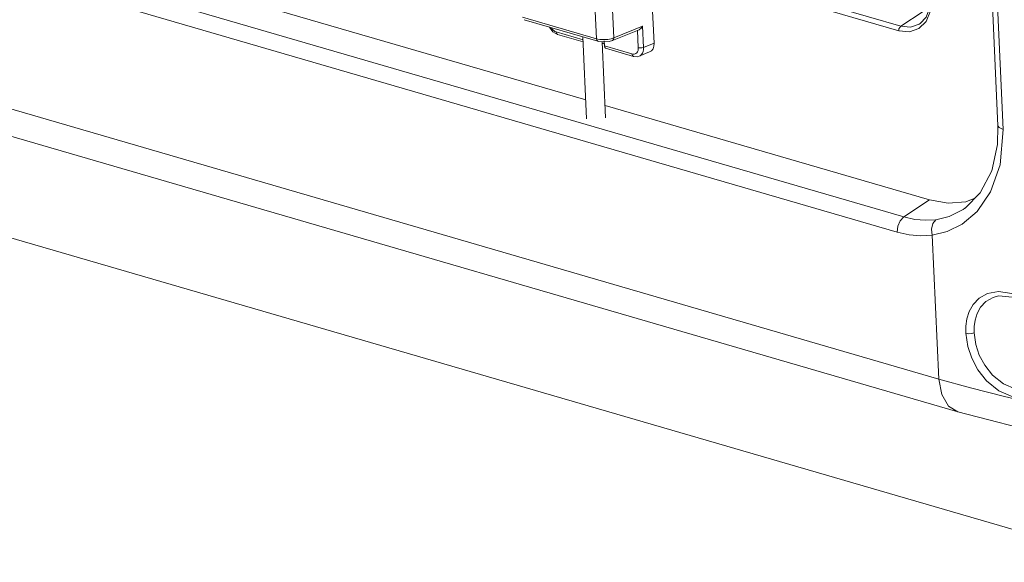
# Model space of a CAD drawing. Header units: millimetres. Extents: x 3925 to 5043, y -86 to 778.
# Tile 211 of 256: x 4885 to 4904, y 78 to 89. Entities that reach past the tile are written whole.
import ezdxf

# ---------------------------------------------------------------- set-up
doc = ezdxf.new("R2010")
doc.units = ezdxf.units.MM
doc.header["$LTSCALE"] = 46.255
for name, color, linetype in [('H30-BOTTOM-CDXF_CONTINUOUS_LINE', 7, 'CONTINUOUS'), ('H30-POWER-CODXF_CONTINUOUS_LINE', 7, 'CONTINUOUS'), ('H30K-REAR-CODXF_CONTINUOUS_LINE', 7, 'CONTINUOUS')]:
    doc.layers.add(name, color=color, linetype=linetype)

msp = doc.modelspace()

# ---------------------------------------------------------------- linework, layer by layer
at = {"layer": 'H30-BOTTOM-CDXF_CONTINUOUS_LINE', "color": 7, "linetype": 'Continuous', "lineweight": 0}
msp.add_line((4869.0231, 89.1826), (4906.5586, 78.2651), dxfattribs=at)
at = {"layer": 'H30-POWER-CODXF_CONTINUOUS_LINE', "color": 7, "linetype": 'Continuous', "lineweight": 0}
for p, q in [((4895.9256, 87.0024), (4895.8513, 88.6185)), ((4896.3002, 87.0196), (4896.2312, 88.5206))]:
    msp.add_line(p, q, dxfattribs=at)
at = {"layer": 'H30K-REAR-CODXF_CONTINUOUS_LINE', "color": 7, "linetype": 'Continuous', "lineweight": 0}
for p, q in [((4820.6439, 105.7907), (4902.8689, 81.8747)), ((4821.0177, 105.1452), (4903.2427, 81.2292)), ((4895.9085, 87.3746), (4865.919, 96.0974)), ((4865.4134, 95.7633), (4902.1784, 85.0698)), ((4902.0455, 84.7716), (4865.2806, 95.4651)), ((4903.654, 95.1078), (4904.0333, 86.8667)), ((4903.7576, 95.0361), (4904.1369, 86.795)), ((4902.1191, 88.8273), (4894.2179, 91.1255)), ((4902.0792, 88.7379), (4894.1781, 91.036)), ((4897.2544, 88.493), (4897.2066, 89.5321)), ((4896.1165, 88.5816), (4896.0914, 89.1265)), ((4896.4632, 88.5971), (4896.4379, 89.1475)), ((4902.1191, 88.8273), (4902.5623, 89.1202)), ((4894.6639, 89.0041), (4896.1165, 88.5816)), ((4894.692, 88.9557), (4896.1445, 88.5332)), ((4895.1915, 88.8104), (4895.2602, 88.7195)), ((4895.2602, 88.7195), (4895.351, 88.6674)), ((4895.8539, 88.5614), (4895.3231, 88.7158)), ((4896.4363, 88.5449), (4896.9593, 88.7559)), ((4896.4632, 88.5971), (4897.0292, 88.8255)), ((4896.9283, 88.7523), (4896.9444, 88.4036)), ((4897.0292, 88.8255), (4897.0483, 88.4099)), ((4895.8561, 88.5205), (4895.3512, 88.6674)), ((4896.1443, 88.5333), (4896.1584, 88.5295)), ((4896.1443, 88.5333), (4896.1445, 88.5332)), ((4896.2712, 88.5391), (4896.2758, 88.4387)), ((4896.3696, 88.5259), (4896.4371, 88.5452)), ((4896.4063, 88.579), (4896.4632, 88.5971)), ((4896.4371, 88.5452), (4896.4363, 88.5449)), ((4896.8196, 88.2806), (4896.2758, 88.4387)), ((4896.2821, 88.4084), (4896.2758, 88.4387)), ((4896.2962, 88.3925), (4896.2821, 88.4084)), ((4896.8476, 88.2321), (4896.2962, 88.3925)), ((4896.9784, 88.3985), (4896.9444, 88.4036)), ((4897.0483, 88.4099), (4897.2544, 88.493)), ((4896.8421, 88.2763), (4896.8196, 88.2806)), ((4896.8274, 88.2497), (4896.8196, 88.2806)), ((4896.8476, 88.2321), (4896.8274, 88.2497)), ((4896.8476, 88.2321), (4896.9248, 88.2266)), ((4896.9248, 88.2266), (4896.961, 88.2367)), ((4896.9601, 88.2363), (4897.1669, 88.3197)), ((4896.9787, 88.2458), (4896.961, 88.2367)), ((4902.684, 85.4039), (4896.289, 87.264)), ((4904.0333, 86.8667), (4904.0247, 86.4973)), ((4903.5804, 85.4368), (4903.3993, 85.3692)), ((4902.1784, 85.0698), (4902.684, 85.4039)), ((4903.385, 85.2418), (4903.3839, 85.241)), ((4902.7383, 84.711), (4902.8689, 81.8747)), ((4903.9807, 83.4976), (4903.9815, 83.4979))]:
    msp.add_line(p, q, dxfattribs=at)
for points in [[(4902.7065, 89.1304), (4902.6199, 88.9234), (4902.4764, 88.7811), (4902.2895, 88.7172), (4902.0792, 88.7379)], [(4902.6853, 89.1839), (4902.6182, 89.0073), (4902.5036, 88.8803)], [(4895.3231, 88.7158), (4895.3003, 88.7248), (4895.2758, 88.7399), (4895.251, 88.7617), (4895.2296, 88.7873)], [(4895.3512, 88.6674), (4895.331, 88.6849), (4895.3231, 88.7158)], [(4896.9595, 88.756), (4896.9671, 88.7595), (4897.0031, 88.7883), (4897.0292, 88.8255)], [(4902.0792, 88.7379), (4902.0834, 88.7727), (4902.0977, 88.805), (4902.1191, 88.8273)], [(4902.5036, 88.8803), (4902.483, 88.8666), (4902.3122, 88.8083), (4902.1191, 88.8273)], [(4896.1165, 88.5816), (4896.1487, 88.5738), (4896.1875, 88.5676), (4896.2338, 88.5639)], [(4896.1165, 88.5816), (4896.1243, 88.5507), (4896.1443, 88.5333)], [(4896.1584, 88.5295), (4896.2597, 88.5171), (4896.3696, 88.5259)], [(4896.2338, 88.5639), (4896.2872, 88.5636), (4896.3458, 88.5683), (4896.4063, 88.579)], [(4896.4632, 88.5971), (4896.4566, 88.5645), (4896.4371, 88.5452)], [(4896.9444, 88.4036), (4896.9437, 88.3764), (4896.9384, 88.3488), (4896.9277, 88.3229), (4896.9128, 88.3025), (4896.8961, 88.2889), (4896.8791, 88.2808), (4896.8615, 88.2767), (4896.8421, 88.2763)], [(4897.0483, 88.4099), (4897.0163, 88.4008), (4896.9784, 88.3985)], [(4897.0483, 88.4099), (4897.047, 88.371), (4897.0393, 88.3314), (4897.0238, 88.2943), (4897.0024, 88.2652), (4896.9787, 88.2458)], [(4904.1369, 86.795), (4904.0809, 86.0953), (4903.8903, 85.561), (4903.626, 85.1799)], [(4904.1369, 86.795), (4904.0564, 86.8292), (4904.0333, 86.8667)], [(4904.0247, 86.4973), (4903.9119, 85.9763), (4903.6852, 85.5414), (4903.3849, 85.2418)], [(4903.3993, 85.3692), (4903.0507, 85.341), (4902.684, 85.4039)], [(4903.3839, 85.241), (4903.3461, 85.2151), (4903.0744, 85.0785), (4902.8107, 85.0145)], [(4902.0455, 84.7716), (4902.0593, 84.8878), (4902.1072, 84.9954), (4902.1784, 85.0698)], [(4902.8107, 85.0145), (4902.6056, 85.003), (4902.394, 85.0215), (4902.1784, 85.0698)], [(4903.626, 85.1799), (4903.3306, 84.9285), (4903.0302, 84.7801), (4902.7383, 84.711)], [(4902.7383, 84.711), (4902.7238, 84.8296), (4902.7499, 84.9392), (4902.8107, 85.0145)], [(4902.7383, 84.711), (4902.5134, 84.6984), (4902.282, 84.7186), (4902.0455, 84.7716)], [(4903.4014, 82.7766), (4903.4031, 82.9155), (4903.4239, 83.0598), (4903.4697, 83.2059), (4903.5473, 83.3467), (4903.6644, 83.4711), (4903.8279, 83.563), (4904.0442, 83.6013)], [(4903.5639, 82.7848), (4903.5654, 82.9083), (4903.5838, 83.0367), (4903.6244, 83.1667), (4903.6934, 83.2921), (4903.7974, 83.4031), (4903.9428, 83.4852), (4903.9807, 83.4976)], [(4903.9814, 83.4978), (4904.0534, 83.5128), (4904.3167, 83.4898), (4904.5959, 83.3561), (4904.8487, 83.1272), (4905.0385, 82.8342), (4905.1412, 82.5158)], [(4904.0442, 83.6013), (4904.3103, 83.5586), (4904.583, 83.4255), (4904.8108, 83.2358), (4904.9791, 83.0279), (4905.0969, 82.8164), (4905.1753, 82.5955)], [(4903.4014, 82.7766), (4903.4542, 82.7691), (4903.5126, 82.772), (4903.5639, 82.7848)], [(4904.9532, 81.6625), (4904.7944, 81.561), (4904.5872, 81.5062), (4904.3294, 81.5257), (4904.0517, 81.6437), (4903.8117, 81.8383), (4903.6369, 82.06), (4903.5176, 82.2847), (4903.4397, 82.5169), (4903.4014, 82.7766)], [(4904.8976, 81.7656), (4904.8032, 81.7113), (4904.6186, 81.661), (4904.389, 81.6765), (4904.1419, 81.7798), (4903.9284, 81.9517), (4903.773, 82.1481), (4903.6671, 82.3476), (4903.5978, 82.5539), (4903.5639, 82.7848)], [(4902.8689, 81.8747), (4903.4959, 81.6993), (4904.1623, 81.5285), (4904.9278, 81.3522), (4905.8153, 81.1749), (4906.8569, 81.0047), (4908.0887, 80.8571), (4909.5233, 80.7604), (4911.1265, 80.7524)], [(4902.8689, 81.8747), (4902.9263, 81.568), (4903.061, 81.3419), (4903.2427, 81.2292)], [(4903.2427, 81.2292), (4905.024, 80.7688), (4906.9815, 80.4004), (4908.944, 80.1835), (4910.8786, 80.129), (4912.7295, 80.2373)]]:
    msp.add_lwpolyline(points, dxfattribs=at)
for centre, major_axis, ratio, start_param, end_param in [((4896.0417, 88.4172), (0.275, 0.0059), 0.3573131, 0.6265449, 0.7738445), ((4897.0652, 88.5483), (-0.1088, 0.2254), 0.6880549, -3.1871936, -2.1264367)]:
    msp.add_ellipse(centre, major_axis=major_axis, ratio=ratio, start_param=start_param, end_param=end_param, dxfattribs=at)

doc.saveas('drawing.dxf')
